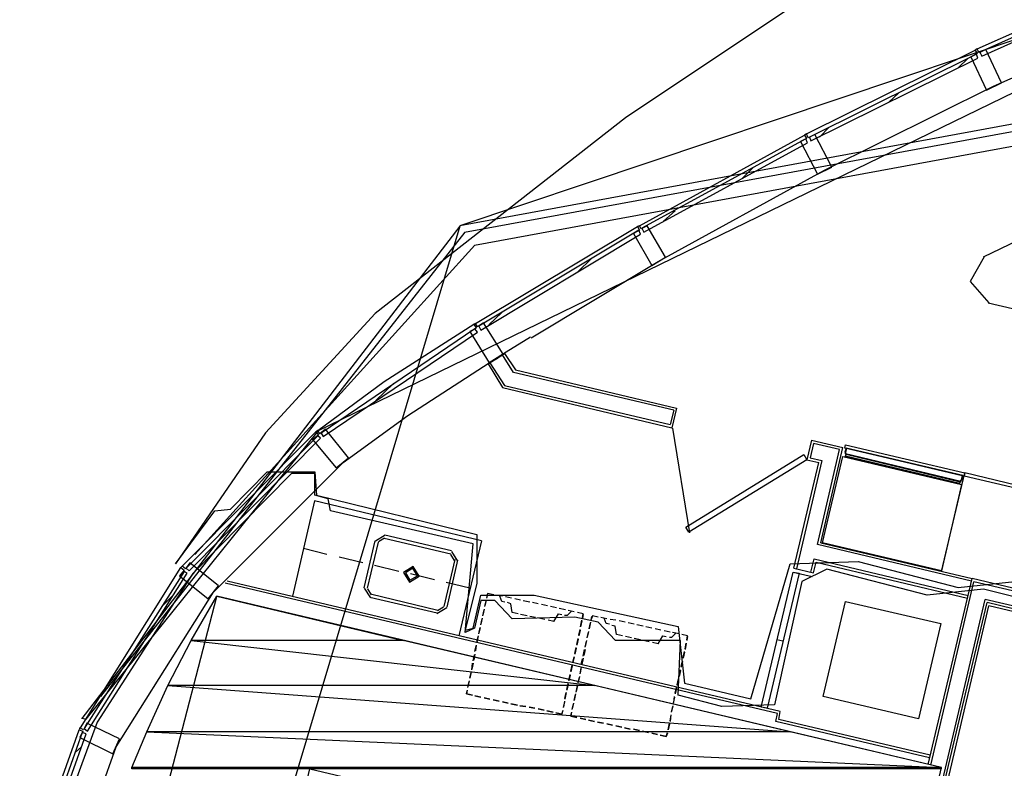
# Model space of a CAD drawing. Header units: feet. Extents: x -79 to 198, y -22 to 181.
# Tile 101 of 164: x 28 to 48, y 130 to 145. Entities that reach past the tile are written whole.
import ezdxf

# ---------------------------------------------------------------- set-up
doc = ezdxf.new("R2010")
doc.units = ezdxf.units.FT
for name, color, linetype in [('A-AREA-COMUN', 252, 'CONTINUOUS'), ('A-AREA-UNIDAD', 30, 'CONTINUOUS'), ('A-LINEA', 7, 'CONTINUOUS'), ('A-MURO-CONCRETO', 8, 'CONTINUOUS')]:
    doc.layers.add(name, color=color, linetype=linetype)

msp = doc.modelspace()

# ---------------------------------------------------------------- linework, layer by layer
at = {"layer": 'A-AREA-COMUN'}
msp.add_lwpolyline([(49.808, 133.2089), (47.392, 133.8133), (46.24, 133.6889), (44.192, 134.2222), (43.68, 133.9733), (43.12, 131.4489), (42.048, 131.4133), (41.152, 131.6444), (41.2, 132.7644), (39.872, 132.7644), (39.52, 133.1378), (39.04, 133.2444), (37.76, 133.2089), (37.408, 133.5822), (37.12, 133.5822), (36.992, 133.0133), (36.8, 132.9244), (36.96, 134.7378), (34.048, 135.4133), (34, 135.6622), (33.728, 135.7333), (33.728, 136.1778), (33.248, 136.1778), (31.232, 134.1333), (29.28, 131.0933), (27.968, 127.5378)], dxfattribs=at)
at = {"layer": 'A-AREA-UNIDAD'}
msp.add_lwpolyline([(44.032, 146.0978), (40.08, 143.4489), (34.96, 139.4489), (32.72, 137.0133), (30.88, 134.3289), (31.68, 135.4133), (32, 135.4489), (32.752, 136.2133), (33.728, 136.2133), (33.76, 135.7333), (37.04, 134.9333), (37.04, 133.9378), (36.8, 132.9778), (36.96, 133.0133), (37.12, 133.6889), (38.208, 133.6889), (41.152, 133.0489), (41.28, 131.8933), (42.64, 131.5733), (43.44, 134.3289), (44.832, 134.3822), (46.88, 133.8489), (48.032, 133.9733)], dxfattribs=at)
at = {"layer": 'A-LINEA'}
for p, q in [((93.1212, 160.1706), (36.6895, 141.2395)), ((118.2654, 156.262), (36.6895, 141.2395)), ((118.2654, 156.262), (36.6895, 141.2395)), ((118.2654, 156.262), (36.6895, 141.2395)), ((118.2188, 156.0962), (36.7876, 141.1026)), ((118.1216, 155.7773), (36.9919, 140.8393)), ((59.9081, 149.7586), (33.7837, 137.0471)), ((47.2667, 144.8578), (50.7867, 146.4311)), ((47.6, 144.0978), (51.1333, 145.6711)), ((43.7733, 143.1244), (47.2267, 144.8311)), ((46.88, 144.4711), (47.08, 144.6711)), ((44.1467, 142.3778), (47.6, 144.0978)), ((45.4533, 143.7644), (45.6667, 143.9644)), ((44.04, 143.0578), (44.24, 143.2578)), ((40.36, 141.2444), (43.7333, 143.0978)), ((40.7467, 140.5111), (44.1467, 142.3778)), ((42.4533, 142.2044), (42.68, 142.4311)), ((51.0267, 142.3378), (47.3867, 140.6044)), ((40.8533, 141.3378), (41.0933, 141.5511)), ((36.6881, 141.2357), (28.3665, 113.3809)), ((36.6881, 141.2357), (28.3665, 113.3809)), ((36.6881, 141.2357), (28.3665, 113.3809)), ((36.6881, 141.2357), (28.9639, 131.1684)), ((36.7944, 141.1093), (29.3452, 131.6177)), ((37.0133, 139.2444), (40.32, 141.2311)), ((36.9987, 140.846), (31.2735, 134.5231)), ((38.1467, 138.9511), (40.7467, 140.5111)), ((39.1067, 140.3111), (39.3733, 140.5644)), ((47.4933, 139.6711), (60.44, 136.6044)), ((37.28, 139.2178), (37.5467, 139.4711)), ((35.1467, 138.0578), (36.9733, 139.2311)), ((38.1333, 138.9644), (37.64, 138.6578)), ((37.64, 138.6578), (37.2933, 138.4444)), ((37.3867, 138.4978), (37.44, 138.5244)), ((37.44, 138.5244), (37.4933, 138.5644)), ((37.7867, 138.2444), (37.56, 138.6044)), ((35.6267, 137.3644), (37.2933, 138.4444)), ((37.2667, 138.4178), (37.56, 137.9378)), ((37.3067, 138.4444), (37.6, 137.9778)), ((37.8267, 138.2978), (41.12, 137.5111)), ((41.0667, 137.4711), (37.7867, 138.2444)), ((33.7867, 137.0578), (35.1467, 138.0578)), ((34.9733, 137.6711), (35.3333, 138.0178)), ((37.56, 137.9378), (41.0267, 137.1111)), ((37.6, 137.9778), (40.9867, 137.1778)), ((41.0667, 137.4711), (40.9867, 137.1778)), ((41.12, 137.5111), (41.0267, 137.1111)), ((34.3067, 136.4044), (35.6267, 137.3644)), ((41.0361, 137.1034), (41.3824, 134.9627)), ((33.7901, 137.0465), (29.0482, 131.1547)), ((31.0133, 134.2844), (33.7467, 137.0311)), ((43.88, 136.8578), (43.7867, 136.4578)), ((43.92, 136.7911), (43.8533, 136.4978)), ((43.88, 136.8578), (44.52, 136.7111)), ((44.4533, 136.6711), (43.92, 136.7911)), ((44, 134.7244), (44.4533, 136.6711)), ((44.0667, 134.7644), (44.52, 136.7111)), ((43.8533, 136.4978), (44.0933, 136.4444)), ((44.5733, 136.5378), (46.9067, 135.9778)), ((44.5733, 136.5378), (46.9067, 135.9778)), ((46.92, 136.0044), (44.5867, 136.5644)), ((46.92, 136.0044), (44.5867, 136.5644)), ((31.6533, 133.7511), (34.3067, 136.4044)), ((43.52, 134.2444), (44.0267, 136.4044)), ((44.0933, 136.4444), (43.5733, 134.2311)), ((43.7867, 136.4578), (44.0267, 136.4044)), ((46.5333, 134.1778), (47.0133, 136.1911)), ((49.44, 135.5511), (47, 136.1244)), ((49.4533, 135.6044), (47.0133, 136.1911)), ((33.72, 135.6178), (33.2667, 133.6711)), ((37.1333, 134.8044), (33.72, 135.6178)), ((35.165, 134.92), (34.9645, 134.7961)), ((35.1497, 134.8551), (35.0294, 134.7808)), ((35.1467, 134.8578), (36.5067, 134.5378)), ((35.16, 134.9244), (36.52, 134.6044)), ((34.7333, 133.8444), (34.96, 134.8044)), ((34.8, 133.8311), (35.0267, 134.7778)), ((37.1333, 134.8044), (36.6667, 132.8578)), ((47.1467, 133.9778), (44, 134.7244)), ((44.0667, 134.7644), (47.16, 134.0311)), ((33.9733, 134.5244), (33.4933, 134.6444)), ((34.7067, 134.3511), (34.2267, 134.4711)), ((36.584, 134.4014), (36.5097, 134.5218)), ((36.6489, 134.3861), (36.525, 134.5866)), ((28.9333, 130.9778), (30.9867, 134.2578)), ((31, 134.2711), (31, 134.2711)), ((35.44, 134.1778), (34.9467, 134.2978)), ((36.5867, 134.4178), (36.36, 133.4578)), ((36.64, 134.4044), (36.4267, 133.4444)), ((43.8667, 134.1644), (43.9333, 134.4311)), ((43.92, 134.1511), (43.9733, 134.3644)), ((43.9333, 134.4311), (47.08, 133.6844)), ((43.9733, 134.3644), (47.0667, 133.6311)), ((36.1733, 134.0044), (35.68, 134.1244)), ((43.5067, 134.1644), (43.8933, 134.0711)), ((43.52, 134.2444), (43.92, 134.1511)), ((43.24, 131.3111), (31.9333, 133.9778)), ((36.8933, 133.8311), (36.4133, 133.9511)), ((46.2667, 130.2311), (47.16, 134.0311)), ((46.32, 130.2178), (47.2, 133.9644)), ((73.32, 127.8444), (47.16, 134.0311)), ((73.3067, 127.7911), (47.2, 133.9644)), ((31.7159, 133.6567), (28.3582, 120.754)), ((29.6667, 130.5911), (31.6533, 133.7511)), ((30.6, 133.4578), (30.84, 133.6978)), ((34.7378, 133.8361), (34.8616, 133.6356)), ((34.8027, 133.8208), (34.877, 133.7005)), ((36.2267, 133.3244), (34.8533, 133.6444)), ((36.24, 133.3778), (34.8667, 133.7111)), ((37.24, 133.6311), (37.2533, 133.7111)), ((37.3867, 133.6978), (37.2533, 133.7244)), ((37.56, 133.6711), (37.44, 133.6844)), ((37.56, 133.6711), (37.44, 133.6844)), ((37.7467, 133.6311), (37.6267, 133.6578)), ((37.7467, 133.6311), (37.6267, 133.6578)), ((36.237, 133.3805), (36.3573, 133.4548)), ((37.2267, 133.5911), (37.2, 133.4711)), ((37.2, 133.4578), (37.2267, 133.5778)), ((37.9333, 133.5911), (37.8133, 133.6178)), ((37.9333, 133.5911), (37.8133, 133.6178)), ((38.12, 133.5511), (37.9867, 133.5778)), ((38.12, 133.5511), (37.9867, 133.5778)), ((38.2933, 133.5111), (38.1733, 133.5378)), ((38.2933, 133.5111), (38.1733, 133.5378)), ((38.48, 133.4711), (38.36, 133.4978)), ((38.48, 133.4711), (38.36, 133.4978)), ((38.6667, 133.4311), (38.5467, 133.4578)), ((38.6667, 133.4311), (38.5467, 133.4578)), ((44.5733, 133.5644), (46.52, 133.1111)), ((46.08, 127.8844), (47.4267, 133.6044)), ((46.12, 127.8711), (47.4667, 133.5378)), ((46.2133, 127.9911), (47.5067, 133.4711)), ((73.24, 127.4978), (47.4267, 133.6044)), ((73.2267, 127.4444), (47.4667, 133.5378)), ((73.2133, 127.3911), (47.5067, 133.4711)), ((36.2216, 133.3156), (36.4222, 133.4394)), ((37.1867, 133.4044), (37.16, 133.2844)), ((37.16, 133.2711), (37.1867, 133.3911)), ((37.88, 133.3111), (37.76, 133.3378)), ((38.0667, 133.2711), (37.9333, 133.2978)), ((38.24, 133.2311), (38.12, 133.2578)), ((38.8533, 133.3911), (38.72, 133.4178)), ((38.8533, 133.3911), (38.72, 133.4178)), ((39.0267, 133.3511), (38.9067, 133.3778)), ((39.0267, 133.3511), (38.9067, 133.3778)), ((39.2133, 133.3111), (39.0933, 133.3378)), ((39.2133, 133.2978), (39.2, 133.2178)), ((39.3733, 133.1778), (39.3867, 133.2578)), ((39.52, 133.2444), (39.4, 133.2711)), ((37.1467, 133.2178), (37.12, 133.0978)), ((37.12, 133.0844), (37.1467, 133.2044)), ((38.4267, 133.1911), (38.3067, 133.2178)), ((38.6133, 133.1511), (38.4933, 133.1778)), ((39.16, 133.0444), (39.1867, 133.1778)), ((39.1867, 133.1644), (39.16, 133.0444)), ((39.36, 133.1378), (39.3333, 133.0044)), ((39.3333, 133.0044), (39.36, 133.1244)), ((39.6933, 133.2044), (39.5733, 133.2311)), ((39.6933, 133.2044), (39.5733, 133.2311)), ((39.88, 133.1778), (39.76, 133.1911)), ((39.88, 133.1778), (39.76, 133.1911)), ((40.0667, 133.1378), (39.9467, 133.1644)), ((40.0667, 133.1378), (39.9467, 133.1644)), ((40.2533, 133.0978), (40.1333, 133.1244)), ((40.2533, 133.0978), (40.1333, 133.1244)), ((40.44, 133.0578), (40.3067, 133.0844)), ((40.44, 133.0578), (40.3067, 133.0844)), ((40.6133, 133.0178), (40.4933, 133.0444)), ((40.6133, 133.0178), (40.4933, 133.0444)), ((37.0667, 132.8578), (37.04, 132.7244)), ((37.04, 132.7244), (37.0667, 132.8444)), ((37.1067, 133.0311), (37.08, 132.9111)), ((37.08, 132.8978), (37.1067, 133.0311)), ((39.12, 132.8711), (39.1467, 132.9911)), ((39.1467, 132.9778), (39.12, 132.8578)), ((39.32, 132.9511), (39.2933, 132.8311)), ((39.2933, 132.8178), (39.32, 132.9378)), ((40.0133, 132.8578), (39.8933, 132.8844)), ((40.2, 132.8178), (40.08, 132.8444)), ((40.8, 132.9778), (40.68, 133.0044)), ((40.8, 132.9778), (40.68, 133.0044)), ((40.9867, 132.9378), (40.8667, 132.9644)), ((40.9867, 132.9378), (40.8667, 132.9644)), ((41.1733, 132.8978), (41.04, 132.9244)), ((41.1733, 132.8978), (41.04, 132.9244)), ((41.3467, 132.8578), (41.2267, 132.8844)), ((41.3467, 132.8444), (41.3333, 132.7644)), ((37, 132.5378), (37.0267, 132.6578)), ((37.0267, 132.6711), (37.0133, 132.5511)), ((39.08, 132.6844), (39.1067, 132.8044)), ((39.1067, 132.7911), (39.08, 132.6711)), ((39.28, 132.7644), (39.2533, 132.6444)), ((39.2533, 132.6311), (39.28, 132.7511)), ((40.3867, 132.7778), (40.2533, 132.8044)), ((40.56, 132.7378), (40.44, 132.7644)), ((40.7467, 132.6978), (40.6267, 132.7244)), ((41.2933, 132.5911), (41.32, 132.7111)), ((41.32, 132.7111), (41.2933, 132.5778)), ((43.2933, 132.7511), (43.1733, 132.7778)), ((36.96, 132.3511), (36.9867, 132.4711)), ((37, 132.4844), (36.9733, 132.3644)), ((39.04, 132.4978), (39.0667, 132.6178)), ((39.0667, 132.6044), (39.04, 132.4844)), ((39.2133, 132.4444), (39.24, 132.5778)), ((39.2533, 132.5778), (39.2267, 132.4578)), ((41.2533, 132.4178), (41.28, 132.5378)), ((41.28, 132.5244), (41.2533, 132.4044)), ((36.96, 132.2978), (36.9333, 132.1778)), ((36.9333, 132.1644), (36.9467, 132.2978)), ((38.96, 132.1378), (38.9867, 132.2578)), ((38.9867, 132.2444), (38.96, 132.1244)), ((39, 132.3111), (39.0267, 132.4311)), ((39.0267, 132.4311), (39, 132.3111)), ((39.1733, 132.2711), (39.2, 132.3911)), ((39.2133, 132.4044), (39.1867, 132.2711)), ((41.2133, 132.2311), (41.24, 132.3511)), ((41.24, 132.3378), (41.2133, 132.2178)), ((29.5467, 131.8178), (29.8, 132.0578)), ((36.92, 132.1244), (36.8933, 131.9911)), ((36.8933, 131.9911), (36.92, 132.1111)), ((38.92, 131.9511), (38.9467, 132.0711)), ((38.9467, 132.0578), (38.92, 131.9378)), ((39.1733, 132.2178), (39.1467, 132.0978)), ((39.1467, 132.0844), (39.1733, 132.2044)), ((41.1733, 132.0444), (41.2, 132.1644)), ((41.2, 132.1511), (41.1733, 132.0311)), ((36.88, 131.9378), (36.8533, 131.8178)), ((36.8533, 131.8044), (36.88, 131.9244)), ((38.88, 131.7644), (38.9067, 131.8844)), ((38.9067, 131.8711), (38.88, 131.7511)), ((39.0933, 131.8444), (39.0667, 131.7244)), ((39.0667, 131.7111), (39.0933, 131.8444)), ((39.1333, 132.0311), (39.1067, 131.9111)), ((39.1067, 131.8978), (39.1333, 132.0178)), ((41.1333, 131.8578), (41.16, 131.9778)), ((41.16, 131.9778), (41.1333, 131.8444)), ((36.84, 131.7511), (36.8267, 131.6711)), ((36.8267, 131.6711), (36.9467, 131.6444)), ((37, 131.6311), (37.12, 131.6044)), ((37.12, 131.6044), (37, 131.6311)), ((38.84, 131.5778), (38.8667, 131.6978)), ((38.8667, 131.6978), (38.84, 131.5644)), ((39.0533, 131.6711), (39.0267, 131.5378)), ((39.0267, 131.5378), (39.0533, 131.6578)), ((41.0933, 131.6844), (41.12, 131.8044)), ((41.12, 131.7911), (41.0933, 131.6711)), ((37.1867, 131.5911), (37.3067, 131.5644)), ((37.3067, 131.5644), (37.1867, 131.5911)), ((37.3733, 131.5511), (37.4933, 131.5244)), ((37.4933, 131.5244), (37.3733, 131.5511)), ((37.56, 131.5111), (37.68, 131.4844)), ((37.68, 131.4844), (37.56, 131.5111)), ((37.7333, 131.4711), (37.8667, 131.4444)), ((37.8667, 131.4444), (37.7333, 131.4711)), ((37.92, 131.4311), (38.04, 131.4178)), ((38.04, 131.4178), (37.92, 131.4311)), ((38.8267, 131.5111), (38.8, 131.3911)), ((38.8133, 131.4044), (38.84, 131.5244)), ((39.0133, 131.4844), (38.9867, 131.3644)), ((38.9867, 131.3511), (39.0133, 131.4711)), ((41.0267, 131.3111), (41.0533, 131.4311)), ((41.08, 131.6044), (41.0533, 131.4844)), ((41.0667, 131.4978), (41.08, 131.6178)), ((38.1067, 131.4044), (38.2267, 131.3778)), ((38.2267, 131.3778), (38.1067, 131.4044)), ((38.2933, 131.3644), (38.4133, 131.3378)), ((38.4133, 131.3378), (38.2933, 131.3644)), ((38.4667, 131.3244), (38.6, 131.2978)), ((38.6, 131.2978), (38.4667, 131.3244)), ((38.9733, 131.2978), (38.96, 131.2178)), ((40.9867, 131.1244), (41.0133, 131.2444)), ((41, 131.2444), (40.9867, 131.1111)), ((41.04, 131.4178), (41.0133, 131.2978)), ((43.2133, 131.1511), (43.24, 131.3111)), ((28.96, 131.1778), (29.04, 131.1644)), ((38.96, 131.2178), (39.08, 131.1911)), ((39.1467, 131.1778), (39.2667, 131.1511)), ((39.2667, 131.1511), (39.1467, 131.1778)), ((39.32, 131.1378), (39.44, 131.1111)), ((39.44, 131.1111), (39.32, 131.1378)), ((39.5067, 131.0978), (39.6267, 131.0711)), ((39.6267, 131.0711), (39.5067, 131.0978)), ((39.6933, 131.0578), (39.8133, 131.0311)), ((39.8133, 131.0311), (39.6933, 131.0578)), ((40.9467, 130.9378), (40.9733, 131.0711)), ((40.9733, 131.0578), (40.9467, 130.9378)), ((46.2933, 130.3644), (43.1467, 131.1111)), ((46.3067, 130.4178), (43.2133, 131.1511)), ((27.92, 128.1644), (28.9067, 130.9378)), ((28.92, 130.9644), (28.92, 130.9644)), ((28.92, 130.9511), (28.92, 130.9644)), ((39.88, 131.0178), (40, 130.9911)), ((40, 130.9911), (39.88, 131.0178)), ((40.0533, 130.9778), (40.1733, 130.9511)), ((40.1733, 130.9511), (40.0533, 130.9778)), ((40.24, 130.9511), (40.36, 130.9244)), ((40.36, 130.9244), (40.24, 130.9511)), ((40.4267, 130.9111), (40.5467, 130.8844)), ((40.5467, 130.8844), (40.4267, 130.9111)), ((40.6133, 130.8711), (40.7333, 130.8444)), ((40.7333, 130.8444), (40.6133, 130.8711)), ((28.3867, 127.0044), (29.6667, 130.5911)), ((28.8267, 130.4711), (28.96, 130.5911))]:
    msp.add_line(p, q, dxfattribs=at)
for points in [[(47.36, 144.7111), (50.8267, 146.2711), (50.8, 146.3511), (47.32, 144.7911), (47.36, 144.7111)], [(43.8667, 142.9778), (47.28, 144.6711), (47.2533, 144.7511), (43.84, 143.0578), (43.8667, 142.9778)], [(47.44, 144.8444), (47.3067, 144.7778), (47.2667, 144.8578), (47.2267, 144.8311), (47.2667, 144.7644), (47.1333, 144.6978), (47.4533, 144.0178), (47.76, 144.1644), (47.44, 144.8444)], [(43.9467, 143.1111), (43.8133, 143.0444), (43.7733, 143.1244), (43.7333, 143.0978), (43.7733, 143.0311), (43.6533, 142.9644), (44, 142.2978), (44.2933, 142.4444), (43.9467, 143.1111)], [(40.4533, 141.1111), (43.8, 142.9378), (43.76, 143.0178), (40.4133, 141.1911), (40.4533, 141.1111)], [(37.12, 139.1111), (40.3867, 141.0711), (40.3467, 141.1511), (37.08, 139.1911), (37.12, 139.1111)], [(40.52, 141.2444), (40.4, 141.1778), (40.36, 141.2444), (40.32, 141.2311), (40.36, 141.1511), (40.24, 141.0844), (40.6133, 140.4311), (40.8933, 140.6044), (40.52, 141.2444)], [(47.405, 140.6092), (47.1228, 140.1048), (47.5049, 139.6712)], [(33.8933, 136.9378), (37.0533, 139.0711), (37, 139.1378), (33.8533, 137.0044), (33.8933, 136.9378)], [(37.1733, 139.2578), (37.0533, 139.1778), (37.0133, 139.2444), (36.9733, 139.2311), (37.0267, 139.1511), (36.8933, 139.0844), (37.2933, 138.4444), (37.5733, 138.6178), (37.1733, 139.2578)], [(37.2667, 138.4178), (37.6, 138.6311), (37.8267, 138.2978)], [(33.9467, 137.0844), (33.8267, 136.9911), (33.7867, 137.0578), (33.7467, 137.0311), (33.8, 136.9644), (33.68, 136.8711), (34.16, 136.2978), (34.4133, 136.4978), (33.9467, 137.0844)], [(31.16, 134.1911), (33.84, 136.8978), (33.7867, 136.9511), (31.0933, 134.2444), (31.16, 134.1911)], [(47.0133, 136.1911), (47, 136.1244), (44.56, 136.6978), (44.5733, 136.7644), (47.0133, 136.1911)], [(47.0133, 136.1911), (47, 136.1244), (44.56, 136.6978), (44.5733, 136.7644), (47.0133, 136.1911)], [(44.5867, 136.6978), (44.56, 136.6178), (44.5733, 136.6044), (44.5733, 136.5778), (44.5867, 136.5644), (44.5733, 136.5511), (44.5733, 136.5378), (44.56, 136.5244), (46.9067, 135.9644), (46.9067, 135.9778), (46.92, 135.9911), (46.92, 136.0044), (46.9333, 136.0178), (46.9333, 136.0444), (46.96, 136.0578), (46.9733, 136.1378), (44.5867, 136.6978)], [(44.5867, 136.6978), (44.56, 136.6178), (44.5733, 136.6044), (44.5733, 136.5778), (44.5867, 136.5644), (44.5733, 136.5511), (44.5733, 136.5378), (44.56, 136.5244), (46.9067, 135.9644), (46.9067, 135.9778), (46.92, 135.9911), (46.92, 136.0044), (46.9333, 136.0178), (46.9333, 136.0444), (46.96, 136.0578), (46.9733, 136.1378), (44.5867, 136.6978)], [(46.96, 136.1378), (46.9333, 136.0178), (44.5733, 136.5778), (44.6, 136.6978), (46.96, 136.1378)], [(46.96, 136.1378), (46.9333, 136.0178), (44.5733, 136.5778), (44.6, 136.6978), (46.96, 136.1378)], [(43.7867, 136.4578), (41.3733, 134.9778), (41.3067, 135.0844), (43.72, 136.5644), (43.7867, 136.4578)], [(44.52, 136.5244), (46.9467, 135.9511), (46.5333, 134.1911), (44.1067, 134.7644), (44.52, 136.5244)], [(31.1733, 134.3511), (31.08, 134.2311), (31.0133, 134.2844), (30.9867, 134.2578), (31.0533, 134.2044), (30.96, 134.0844), (31.5467, 133.6178), (31.76, 133.8844), (31.1733, 134.3511)], [(35.5378, 134.1561), (35.6616, 133.9556), (35.8622, 134.0794), (35.7384, 134.28), (35.5378, 134.1561)], [(29.08, 130.9111), (31.12, 134.1378), (31.0533, 134.1778), (29.0133, 130.9644), (29.08, 130.9111)], [(35.5767, 134.1469), (35.6708, 133.9945), (35.8233, 134.0886), (35.7292, 134.241), (35.5767, 134.1469)], [(43.6267, 134.1378), (42.9733, 131.3778), (42.8533, 131.4044), (43.5067, 134.1644), (43.6267, 134.1378)], [(43.1467, 131.1111), (43.1867, 131.2711), (31.8933, 133.9378)], [(43.4667, 117.1911), (43.9333, 119.1378), (31.7067, 122.0311), (33.6267, 130.1378), (45.8533, 127.2444), (46.5333, 130.1644), (31.72, 133.6711)], [(37.3867, 133.6978), (37.2533, 133.7244), (37.24, 133.6444)], [(37.6133, 133.5511), (37.5467, 133.5644), (37.5067, 133.6711)], [(37.76, 133.3378), (37.7333, 133.5111), (37.6667, 133.5378)], [(46.52, 133.1111), (46.0667, 131.1644), (44.12, 131.6178), (44.5733, 133.5644)], [(38.6133, 133.1511), (38.7067, 133.3111), (38.7733, 133.2978)], [(38.8267, 133.2844), (38.8933, 133.2844), (38.9733, 133.3644)], [(39.2, 133.2311), (39.2133, 133.3111), (39.0933, 133.3378)], [(39.52, 133.2444), (39.4, 133.2711), (39.3733, 133.1911)], [(39.7467, 133.0978), (39.68, 133.1111), (39.64, 133.2178)], [(39.8933, 132.8844), (39.8667, 133.0578), (39.8, 133.0711)], [(40.7467, 132.6978), (40.84, 132.8578), (40.9067, 132.8444)], [(40.9733, 132.8311), (41.0267, 132.8311), (41.1067, 132.9111)], [(41.3333, 132.7778), (41.3467, 132.8578), (41.2267, 132.8844)], [(36.9467, 131.6444), (36.8267, 131.6711), (36.84, 131.7378)], [(38.6533, 131.2844), (38.7733, 131.2578), (38.8, 131.3378)], [(38.7867, 131.3244), (38.7733, 131.2578), (38.6533, 131.2844)], [(39.08, 131.1911), (38.96, 131.2178), (38.9733, 131.2844)], [(29.0667, 131.0711), (29, 130.9378), (28.92, 130.9778), (28.9067, 130.9378), (28.9867, 130.9111), (28.92, 130.7778), (29.6, 130.4444), (29.7333, 130.7511), (29.0667, 131.0711)], [(27.7733, 127.2578), (29.0533, 130.8578), (28.9733, 130.8844), (27.6933, 127.2844), (27.7733, 127.2578)], [(40.7867, 130.8311), (40.9067, 130.8044), (40.9333, 130.8844)], [(40.9333, 130.8711), (40.9067, 130.8044), (40.7867, 130.8311)]]:
    msp.add_lwpolyline(points, dxfattribs=at)
at = {"layer": 'A-MURO-CONCRETO'}
for points in [[(31.72, 133.6711), (35.5333, 132.7644), (31.2, 132.7644), (31.72, 133.6711), (31.72, 133.6711)], [(31.2, 132.7644), (39.44, 131.8444), (30.72, 131.8444), (31.2, 132.7644), (31.2, 132.7644)], [(35.5333, 132.7644), (31.2, 132.7644), (39.44, 131.8444), (35.5333, 132.7644)], [(30.72, 131.8444), (43.44, 130.8978), (30.2933, 130.8978), (30.72, 131.8444), (30.72, 131.8444)], [(39.44, 131.8444), (30.72, 131.8444), (43.44, 130.8978), (39.44, 131.8444)], [(30.2933, 130.8978), (46.5333, 130.1644), (29.9867, 130.1644), (30.2933, 130.8978), (30.2933, 130.8978)], [(43.44, 130.8978), (30.2933, 130.8978), (46.5333, 130.1644), (43.44, 130.8978)], [(46.5333, 130.1644), (29.9867, 130.1644), (46.5333, 130.1378), (46.5333, 130.1644)], [(29.9867, 130.1644), (46.5333, 130.1378), (29.9867, 130.1378), (29.9867, 130.1644), (29.9867, 130.1644)]]:
    msp.add_lwpolyline(points, dxfattribs=at)

doc.saveas('drawing.dxf')
